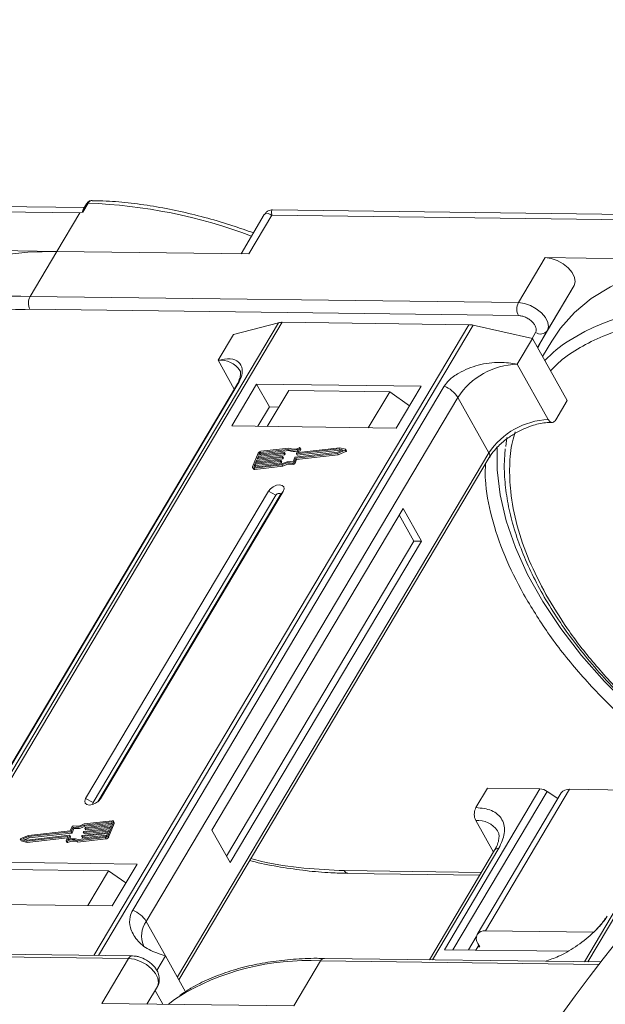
# Model space of a CAD drawing. Header units: millimetres. Extents: x -1374 to 811, y -432 to 1099.
# Tile 40 of 53: x 322 to 368, y 833 to 911. Entities that reach past the tile are written whole.
import ezdxf

# ---------------------------------------------------------------- set-up
doc = ezdxf.new("R2010")
doc.units = ezdxf.units.MM
doc.linetypes.add('PHANTOM2', pattern=[31.75, 15.875, -3.175, 3.175, -3.175, 3.175, -3.175])

msp = doc.modelspace()

# ---------------------------------------------------------------- linework, layer by layer
at = {"color": 7, "linetype": 'Continuous', "lineweight": 15}
for p, q in [((287.865, 896.184), (326.397, 895.688)), ((326.769, 896.106), (287.938, 896.606)), ((327.058, 896.445), (326.628, 895.723)), ((326.94, 896.394), (326.679, 895.955)), ((326.397, 895.688), (324.588, 892.646)), ((326.628, 895.723), (326.397, 895.688)), ((340.955, 895.542), (339.122, 892.459)), ((339.732, 892.451), (341.542, 895.493)), ((341.542, 895.493), (380.074, 894.997)), ((380.445, 895.415), (341.614, 895.915)), ((324.588, 892.646), (309.443, 892.841)), ((322.477, 889.097), (324.588, 892.646)), ((324.588, 892.646), (339.732, 892.451)), ((363.12, 892.15), (361.009, 888.601)), ((378.264, 891.955), (363.12, 892.15)), ((365.393, 889.94), (363.008, 885.928)), ((363.282, 886.391), (365.393, 889.94)), ((361.009, 888.601), (322.477, 889.097)), ((322.464, 888.075), (360.996, 887.579)), ((342.081, 887.019), (312.524, 837.325)), ((312.795, 837.322), (342.374, 887.052)), ((357.095, 886.863), (327.517, 837.132)), ((327.873, 837.128), (357.43, 886.822)), ((338.514, 886.08), (342.081, 887.019)), ((342.374, 887.052), (357.095, 886.863)), ((357.43, 886.822), (362.108, 885.777)), ((337.308, 884.052), (338.514, 886.08)), ((362.36, 886.253), (362.08, 885.783)), ((362.501, 885.076), (363.282, 886.391)), ((362.501, 885.076), (363.008, 885.928)), ((363.008, 885.928), (362.528, 885.027)), ((360.902, 883.749), (362.108, 885.777)), ((362.108, 885.777), (364.848, 880.887)), ((363.629, 885.56), (362.909, 884.348)), ((337.308, 884.052), (338.583, 881.777)), ((363.353, 879.374), (360.902, 883.749)), ((338.759, 882.074), (314.182, 840.752)), ((314.324, 840.905), (338.901, 882.227)), ((355.152, 882.018), (330.575, 840.696)), ((340.351, 882.174), (338.391, 878.878)), ((353.328, 882.007), (340.351, 882.174)), ((340.351, 882.174), (341.36, 880.373)), ((351.368, 878.711), (353.328, 882.007)), ((342.882, 881.682), (341.193, 878.842)), ((350.845, 881.579), (342.882, 881.682)), ((349.156, 878.74), (350.845, 881.579)), ((350.845, 881.579), (352.404, 880.454)), ((331.645, 839.805), (356.222, 881.127)), ((358.673, 876.752), (356.222, 881.127)), ((363.943, 879.366), (364.848, 880.887)), ((341.36, 880.373), (340.456, 878.852)), ((342.098, 880.363), (341.36, 880.373)), ((338.391, 878.878), (351.368, 878.711)), ((360.097, 877.977), (360.01, 877.267)), ((390.711, 877.844), (366.201, 836.634)), ((366.472, 836.631), (390.697, 877.361)), ((358.673, 876.752), (334.096, 835.43)), ((340.473, 876.725), (340.037, 875.664)), ((342.485, 876.7), (340.475, 876.472)), ((340.511, 876.561), (342.521, 876.788)), ((340.584, 876.738), (340.511, 876.561)), ((340.532, 876.369), (342.542, 876.597)), ((340.641, 876.635), (340.584, 876.738)), ((340.616, 876.573), (340.641, 876.635)), ((342.822, 877.033), (340.657, 876.788)), ((340.657, 876.788), (340.715, 876.685)), ((342.893, 877.125), (340.694, 876.877)), ((340.715, 876.685), (342.879, 876.93)), ((342.542, 876.597), (342.485, 876.7)), ((342.54, 876.769), (342.521, 876.725)), ((342.579, 876.622), (342.521, 876.725)), ((342.597, 876.679), (342.54, 876.782)), ((342.597, 876.666), (342.54, 876.769)), ((342.579, 876.622), (342.597, 876.666)), ((342.879, 876.93), (342.822, 877.033)), ((343.399, 876.424), (346.74, 876.801)), ((343.446, 876.345), (346.726, 876.716)), ((343.489, 876.708), (343.63, 877.05)), ((343.489, 876.695), (343.547, 876.593)), ((343.504, 876.242), (346.784, 876.613)), ((346.849, 877.067), (343.508, 876.689)), ((343.566, 876.586), (343.508, 876.689)), ((343.566, 876.586), (346.906, 876.964)), ((343.768, 877.129), (343.637, 876.809)), ((343.647, 876.79), (343.637, 876.809)), ((346.908, 877.158), (343.655, 876.79)), ((343.732, 876.799), (343.826, 877.026)), ((343.826, 877.051), (343.768, 877.154)), ((343.768, 877.129), (343.826, 877.026)), ((346.726, 876.716), (347.332, 876.956)), ((346.784, 876.613), (346.726, 876.716)), ((346.74, 876.801), (347.186, 876.978)), ((346.784, 876.613), (347.39, 876.853)), ((347.186, 876.978), (346.849, 877.067)), ((346.906, 876.964), (346.849, 877.067)), ((346.906, 876.964), (347.052, 876.925)), ((347.366, 877.038), (346.908, 877.158)), ((347.332, 876.956), (347.39, 876.853)), ((347.441, 876.923), (347.383, 877.025)), ((334.216, 835.217), (358.704, 876.39)), ((340.22, 875.853), (340.148, 875.676)), ((340.148, 875.55), (342.347, 875.799)), ((340.185, 875.638), (342.349, 875.883)), ((342.23, 876.081), (340.22, 875.853)), ((340.278, 875.75), (340.22, 875.853)), ((340.234, 875.644), (340.278, 875.75)), ((340.257, 875.942), (342.266, 876.169)), ((340.347, 876.163), (340.257, 875.942)), ((340.278, 875.75), (342.288, 875.978)), ((342.357, 876.39), (340.347, 876.163)), ((340.405, 876.06), (340.347, 876.163)), ((340.361, 875.954), (340.405, 876.06)), ((340.384, 876.251), (342.394, 876.479)), ((340.475, 876.472), (340.384, 876.251)), ((340.405, 876.06), (342.415, 876.287)), ((340.532, 876.369), (340.475, 876.472)), ((340.489, 876.263), (340.532, 876.369)), ((342.288, 875.978), (342.23, 876.081)), ((342.285, 876.15), (342.267, 876.106)), ((342.325, 876.003), (342.267, 876.106)), ((342.343, 876.06), (342.285, 876.162)), ((342.343, 876.047), (342.285, 876.15)), ((342.325, 876.003), (342.343, 876.047)), ((342.405, 875.696), (342.347, 875.799)), ((342.415, 876.287), (342.357, 876.39)), ((342.412, 876.46), (342.394, 876.415)), ((342.452, 876.312), (342.394, 876.415)), ((342.47, 876.369), (342.412, 876.472)), ((342.47, 876.357), (342.412, 876.46)), ((342.452, 876.312), (342.47, 876.357)), ((343.209, 875.954), (343.267, 875.851)), ((343.222, 876.057), (343.362, 876.398)), ((343.305, 876.002), (343.446, 876.345)), ((343.363, 875.9), (343.305, 876.002)), ((343.363, 875.9), (343.504, 876.242)), ((343.504, 876.242), (343.446, 876.345)), ((340.036, 875.589), (340.094, 875.486)), ((340.148, 875.676), (340.169, 875.639)), ((340.206, 875.447), (340.148, 875.55)), ((340.206, 875.447), (342.405, 875.696)), ((341.274, 873.733), (326.86, 849.497)), ((341.869, 873.418), (327.454, 849.182)), ((327.831, 849.246), (342.205, 873.414)), ((328.039, 849.482), (342.454, 873.717)), ((341.274, 873.733), (341.869, 873.418)), ((342.454, 873.717), (342.205, 873.414)), ((351.905, 872.369), (336.827, 847.018)), ((352.757, 869.803), (351.604, 871.862)), ((353.347, 869.796), (351.905, 872.369)), ((337.981, 844.959), (352.757, 869.803)), ((338.269, 844.445), (353.347, 869.796)), ((353.347, 869.796), (352.757, 869.803)), ((362.702, 850.257), (355.163, 837.581)), ((357.65, 848.789), (358.555, 850.31)), ((358.409, 839.072), (365.043, 850.226)), ((358.555, 850.31), (362.702, 850.257)), ((373.838, 850.113), (365.043, 850.226)), ((327.454, 849.182), (326.86, 849.497)), ((328.039, 849.482), (327.886, 849.295)), ((355.829, 837.573), (363.259, 850.066)), ((364.378, 849.936), (357.744, 838.782)), ((364.115, 849.494), (363.259, 850.066)), ((325.788, 847.292), (325.648, 846.95)), ((325.872, 847.238), (325.731, 846.896)), ((325.789, 846.793), (325.93, 847.135)), ((325.93, 847.135), (325.872, 847.238)), ((328.71, 847.043), (326.7, 846.816)), ((326.736, 846.904), (328.746, 847.132)), ((328.909, 847.656), (326.744, 847.411)), ((326.802, 847.308), (326.744, 847.411)), ((328.945, 847.744), (326.746, 847.496)), ((326.802, 847.308), (328.917, 847.547)), ((326.808, 847.144), (326.827, 847.189)), ((326.808, 847.132), (326.866, 847.029)), ((328.837, 847.353), (326.827, 847.125)), ((326.885, 847.022), (326.827, 847.125)), ((326.863, 847.214), (328.873, 847.441)), ((326.885, 847.022), (328.79, 847.238)), ((328.619, 846.822), (328.71, 847.043)), ((328.621, 846.569), (329.057, 847.631)), ((328.678, 846.466), (329.115, 847.528)), ((328.746, 847.132), (328.837, 847.353)), ((328.873, 847.441), (328.946, 847.618)), ((328.939, 847.602), (328.909, 847.656)), ((329.115, 847.602), (329.057, 847.705)), ((329.057, 847.631), (329.115, 847.528)), ((336.827, 847.018), (338.269, 844.445)), ((357.637, 847.767), (359.031, 845.279)), ((321.711, 846.269), (321.768, 846.166)), ((321.728, 846.257), (322.186, 846.137)), ((321.785, 846.154), (321.728, 846.257)), ((322.368, 846.579), (321.761, 846.338)), ((322.354, 846.493), (321.908, 846.316)), ((321.908, 846.316), (322.245, 846.228)), ((322.099, 846.266), (322.412, 846.39)), ((322.186, 846.137), (325.438, 846.505)), ((322.244, 846.034), (325.419, 846.393)), ((322.245, 846.228), (325.586, 846.605)), ((325.695, 846.871), (322.354, 846.493)), ((322.412, 846.39), (322.354, 846.493)), ((325.648, 846.95), (322.368, 846.579)), ((322.412, 846.39), (325.752, 846.768)), ((325.325, 846.166), (325.457, 846.486)), ((325.454, 846.477), (325.438, 846.505)), ((325.604, 846.587), (325.464, 846.245)), ((325.579, 846.282), (325.662, 846.484)), ((325.662, 846.496), (325.604, 846.599)), ((325.604, 846.587), (325.662, 846.484)), ((325.752, 846.768), (325.695, 846.871)), ((325.789, 846.793), (325.731, 846.896)), ((326.201, 846.169), (328.4, 846.418)), ((326.258, 846.066), (328.458, 846.315)), ((326.272, 846.261), (328.436, 846.506)), ((326.554, 846.525), (326.572, 846.57)), ((326.554, 846.513), (326.612, 846.41)), ((328.583, 846.734), (326.573, 846.506)), ((326.63, 846.403), (326.573, 846.506)), ((326.609, 846.595), (328.619, 846.822)), ((326.63, 846.403), (328.535, 846.619)), ((326.681, 846.835), (326.699, 846.879)), ((326.681, 846.822), (326.739, 846.719)), ((326.758, 846.713), (326.7, 846.816)), ((326.758, 846.713), (328.663, 846.928)), ((328.4, 846.418), (328.458, 846.315)), ((328.51, 846.557), (328.583, 846.734)), ((328.678, 846.466), (328.621, 846.569)), ((321.785, 846.154), (322.244, 846.034)), ((322.244, 846.034), (322.186, 846.137)), ((325.325, 846.141), (325.383, 846.038)), ((325.446, 846.032), (325.388, 846.135)), ((326.201, 846.169), (326.258, 846.066)), ((354.227, 836.788), (359.452, 845.573)), ((359.119, 845.427), (353.983, 836.792)), ((330.922, 844.336), (317.946, 844.503)), ((328.962, 841.04), (330.922, 844.336)), ((320.711, 843.905), (328.674, 843.802)), ((327.045, 841.065), (328.674, 843.802)), ((328.674, 843.802), (330.042, 842.855)), ((358.076, 843.674), (347.262, 843.813)), ((347.554, 843.597), (357.951, 843.463)), ((315.985, 841.207), (328.962, 841.04)), ((331.645, 839.805), (333.159, 837.103)), ((357.678, 838.593), (357.062, 837.557)), ((366.936, 838.963), (358.409, 839.072)), ((357.878, 837.93), (357.652, 837.549)), ((357.95, 837.801), (357.803, 837.803)), ((357.806, 838.058), (357.95, 837.801)), ((291.718, 837.381), (330.25, 836.885)), ((330.548, 837.093), (292.016, 837.589)), ((333.159, 837.103), (332.474, 835.952)), ((333.159, 837.103), (334.747, 834.269)), ((355.163, 837.581), (364.877, 837.456)), ((330.25, 836.885), (328.139, 833.336)), ((343.284, 833.142), (345.395, 836.691)), ((345.395, 836.691), (367.345, 836.408)), ((367.508, 836.618), (345.693, 836.898)), ((363.216, 836.673), (363.241, 836.716)), ((332.524, 834.676), (331.7, 833.291)), ((331.7, 833.291), (332.524, 834.676)), ((332.345, 834.375), (332.962, 833.274)), ((328.139, 833.336), (343.284, 833.142))]:
    msp.add_line(p, q, dxfattribs=at)
at = {"color": 7, "linetype": 'Continuous', "lineweight": 15, "flags": 128}
for points in [[(324.588, 892.646), (322.312, 892.585), (320.157, 892.342), (318.14, 891.919), (316.277, 891.319), (314.583, 890.548), (313.072, 889.612), (311.756, 888.517), (310.645, 887.274), (309.953, 886.251)], [(365.393, 889.94), (365.481, 890.24), (365.428, 890.594), (365.238, 890.97), (364.927, 891.338), (364.523, 891.665), (364.061, 891.923), (363.579, 892.089), (363.12, 892.15)], [(378.264, 891.955), (375.989, 891.894), (373.834, 891.651), (371.817, 891.228), (369.954, 890.628), (368.26, 889.857), (366.749, 888.921), (365.432, 887.826), (364.321, 886.583), (363.629, 885.56)], [(363.282, 886.391), (363.37, 886.691), (363.317, 887.045), (363.127, 887.421), (362.816, 887.789), (362.412, 888.116), (361.95, 888.374), (361.468, 888.54), (361.009, 888.601)], [(338.759, 882.074), (338.818, 882.153), (338.901, 882.227)], [(342.521, 876.788), (342.526, 876.788), (342.531, 876.788), (342.535, 876.786), (342.538, 876.784), (342.54, 876.781), (342.541, 876.777), (342.541, 876.773), (342.54, 876.769)], [(343.508, 876.689), (343.503, 876.689), (343.498, 876.689), (343.494, 876.691), (343.491, 876.693), (343.489, 876.696), (343.488, 876.7), (343.488, 876.704), (343.489, 876.708)], [(343.637, 876.809), (343.635, 876.805), (343.635, 876.801), (343.636, 876.797), (343.638, 876.794), (343.641, 876.792), (343.645, 876.79), (343.65, 876.79), (343.655, 876.79)], [(343.705, 877.16), (343.72, 877.165), (343.734, 877.167), (343.747, 877.167), (343.758, 877.163), (343.766, 877.157), (343.77, 877.149), (343.771, 877.14), (343.768, 877.129)], [(347.366, 877.038), (347.377, 877.032), (347.384, 877.024), (347.386, 877.013), (347.383, 877.001), (347.375, 876.988), (347.364, 876.975), (347.349, 876.964), (347.332, 876.956)], [(347.39, 876.853), (347.407, 876.861), (347.421, 876.872), (347.433, 876.885), (347.441, 876.898), (347.443, 876.91), (347.441, 876.921), (347.441, 876.923)], [(375.146, 852.313), (374.278, 852.951), (371.968, 854.787), (369.802, 856.716), (367.799, 858.722), (365.975, 860.788), (364.346, 862.897), (362.926, 865.03), (361.727, 867.17), (360.76, 869.297), (360.032, 871.394), (359.55, 873.444), (359.318, 875.427), (359.333, 877.261)], [(342.266, 876.169), (342.272, 876.169), (342.276, 876.169), (342.28, 876.167), (342.283, 876.165), (342.286, 876.162), (342.287, 876.158), (342.286, 876.154), (342.285, 876.15)], [(342.394, 876.479), (342.399, 876.479), (342.404, 876.478), (342.408, 876.477), (342.411, 876.474), (342.413, 876.471), (342.414, 876.468), (342.414, 876.464), (342.412, 876.46)], [(340.148, 875.55), (340.117, 875.549), (340.089, 875.553), (340.065, 875.562), (340.047, 875.576), (340.034, 875.593), (340.028, 875.614), (340.029, 875.638), (340.037, 875.664)], [(340.148, 875.676), (340.145, 875.668), (340.145, 875.66), (340.147, 875.653), (340.151, 875.647), (340.157, 875.642), (340.165, 875.639), (340.174, 875.638), (340.185, 875.638)], [(342.454, 873.717), (342.524, 873.912), (342.494, 874.078), (342.368, 874.19), (342.166, 874.232), (341.917, 874.196), (341.66, 874.089), (341.435, 873.926), (341.274, 873.733)], [(342.205, 873.414), (342.225, 873.469), (342.217, 873.517), (342.181, 873.549), (342.123, 873.561), (342.052, 873.55), (341.979, 873.52), (341.915, 873.473), (341.869, 873.418)], [(326.86, 849.497), (326.789, 849.302), (326.819, 849.136), (326.945, 849.024), (327.148, 848.982), (327.397, 849.018), (327.653, 849.125), (327.879, 849.288), (328.039, 849.482)], [(327.454, 849.182), (327.434, 849.127), (327.443, 849.08), (327.479, 849.048), (327.482, 849.046)], [(326.827, 847.125), (326.822, 847.125), (326.817, 847.126), (326.813, 847.127), (326.81, 847.13), (326.808, 847.133), (326.807, 847.136), (326.807, 847.14), (326.808, 847.144)], [(328.946, 847.618), (328.949, 847.627), (328.949, 847.635), (328.947, 847.642), (328.943, 847.647), (328.937, 847.652), (328.929, 847.655), (328.919, 847.656), (328.909, 847.656)], [(328.945, 847.744), (328.977, 847.746), (329.005, 847.742), (329.028, 847.733), (329.047, 847.719), (329.059, 847.701), (329.065, 847.68), (329.064, 847.656), (329.057, 847.631)], [(321.728, 846.257), (321.717, 846.262), (321.71, 846.27), (321.708, 846.281), (321.711, 846.294), (321.718, 846.307), (321.73, 846.319), (321.745, 846.33), (321.761, 846.338)], [(325.457, 846.486), (325.458, 846.49), (325.458, 846.494), (325.457, 846.497), (325.455, 846.5), (325.452, 846.503), (325.448, 846.504), (325.443, 846.505), (325.438, 846.505)], [(325.586, 846.605), (325.591, 846.606), (325.595, 846.605), (325.599, 846.604), (325.602, 846.601), (325.605, 846.598), (325.606, 846.595), (325.605, 846.591), (325.604, 846.587)], [(326.573, 846.506), (326.567, 846.506), (326.563, 846.507), (326.559, 846.508), (326.556, 846.511), (326.554, 846.514), (326.553, 846.517), (326.553, 846.521), (326.554, 846.525)], [(326.7, 846.816), (326.695, 846.816), (326.69, 846.816), (326.686, 846.818), (326.683, 846.82), (326.681, 846.823), (326.68, 846.827), (326.68, 846.831), (326.681, 846.835)], [(321.768, 846.166), (321.774, 846.159), (321.785, 846.154)], [(325.388, 846.135), (325.374, 846.13), (325.359, 846.127), (325.347, 846.128), (325.336, 846.131), (325.328, 846.137), (325.323, 846.145), (325.323, 846.155), (325.325, 846.166)], [(325.383, 846.038), (325.386, 846.034), (325.394, 846.028), (325.404, 846.025), (325.417, 846.024), (325.431, 846.027), (325.446, 846.032)], [(347.554, 843.597), (347.554, 843.597), (347.545, 843.598)], [(330.25, 836.885), (330.709, 836.825), (331.191, 836.658), (331.654, 836.4), (332.058, 836.074), (332.368, 835.706), (332.558, 835.329), (332.612, 834.976), (332.524, 834.676)], [(345.693, 836.898), (345.693, 836.898), (345.701, 836.898)], [(333.369, 833.269), (333.879, 833.656), (334.15, 833.845)]]:
    msp.add_lwpolyline(points, dxfattribs=at)
at = {"color": 7, "linetype": 'Continuous', "lineweight": 15}
for centre, radius, start, end in [((327.041, 896.321), 0.126, 82.49156, 144.10364), ((325.53, 855.502), 40.971, 69.39348, 87.86352), ((321.42, 869.608), 19.517, 86.89523, 121.269), ((323.456, 888.573), 1.11, 151.86538, 206.65442), ((361.988, 888.077), 1.11, 151.86538, 206.65442), ((375.096, 868.917), 19.517, 86.89523, 121.269), ((342.349, 885.954), 1.098, 88.72031, 104.14409), ((357.064, 885.225), 1.638, 77.08998, 88.8989), ((362.751, 886.793), 0.666, 234.0762, 322.90297), ((371.598, 875.672), 11.94, 123.74678, 135.50714), ((337.515, 882.247), 1.817, 33.1952, 96.53301), ((361.092, 877.922), 5.83, 91.86957, 146.65022), ((354.343, 879.958), 2.213, 31.86898, 68.55124), ((363.543, 873.547), 5.83, 91.86957, 146.65022), ((340.727, 876.592), 0.287, 96.59253, 152.29321), ((340.668, 876.693), 0.0955, 96.59253, 152.29321), ((340.726, 876.59), 0.0955, 96.59253, 152.29321), ((342.479, 876.747), 0.0478, 276.59253, 332.29321), ((342.537, 876.644), 0.0478, 276.59253, 332.29321), ((342.585, 876.672), 0.0138, 333.02121, 26.65141), ((343.206, 878.001), 1.042, 248.35959, 294.01857), ((343.253, 877.848), 0.991, 247.84687, 288.77105), ((343.263, 877.993), 0.943, 246.89164, 297.97103), ((343.561, 876.604), 0.0183, 217.91724, 283.38081), ((343.801, 877.038), 0.0276, 333.09852, 26.5741), ((358.395, 876.546), 0.346, 333.31625, 36.51573), ((342.225, 876.128), 0.0478, 276.59253, 332.29321), ((342.282, 876.025), 0.0478, 276.59253, 332.29321), ((342.331, 876.053), 0.0138, 333.02121, 26.65141), ((342.97, 874.812), 1.167, 78.13867, 122.23452), ((343.039, 874.694), 1.375, 82.36132, 120.10827), ((342.352, 876.438), 0.0478, 276.59253, 332.29321), ((343.027, 874.709), 1.167, 78.13867, 122.23452), ((342.41, 876.335), 0.0478, 276.59253, 332.29321), ((342.458, 876.363), 0.0138, 333.02121, 26.65141), ((343.224, 876.043), 0.0903, 260.49805, 333.59787), ((343.282, 875.94), 0.0903, 260.49805, 333.59787), ((343.404, 876.376), 0.0478, 96.59253, 152.29321), ((340.181, 875.554), 0.11, 217.91724, 283.38081), ((362.647, 849.188), 1.07, 55.09609, 87.03844), ((364.962, 849.504), 0.727, 83.64232, 143.56702), ((325.869, 847.252), 0.0903, 80.49805, 153.59787), ((326.055, 848.601), 1.375, 262.36132, 300.10827), ((326.124, 848.482), 1.167, 258.13867, 302.23452), ((326.112, 848.498), 1.375, 262.36132, 300.10827), ((326.869, 847.166), 0.0478, 96.59253, 152.29321), ((326.881, 847.04), 0.0183, 217.91724, 283.38081), ((329.041, 847.565), 0.0826, 333.02121, 26.65141), ((357.799, 845.865), 1.91, 35.13686, 94.86934), ((325.831, 845.302), 0.943, 66.89164, 117.97103), ((325.888, 845.293), 1.042, 68.35959, 114.01857), ((325.65, 846.49), 0.0138, 333.02121, 26.65141), ((325.689, 846.918), 0.0478, 276.59253, 332.29321), ((325.747, 846.815), 0.0478, 276.59253, 332.29321), ((326.614, 846.547), 0.0478, 96.59253, 152.29321), ((326.626, 846.421), 0.0183, 217.91724, 283.38081), ((326.742, 846.857), 0.0478, 96.59253, 152.29321), ((326.753, 846.731), 0.0183, 217.91724, 283.38081), ((328.367, 846.703), 0.287, 276.59253, 332.29321), ((328.425, 846.601), 0.0955, 276.59253, 332.29321), ((328.425, 846.6), 0.287, 276.59253, 332.29321), ((325.888, 845.199), 0.943, 66.89164, 117.97103), ((359.412, 845.212), 0.363, 83.64232, 143.56702), ((347.598, 843.961), 0.367, 203.79329, 261.81678), ((329.766, 838.637), 2.213, 31.86898, 68.55124), ((333.183, 838.673), 1.909, 143.64522, 203.44279), ((358.3, 838.451), 0.631, 80.05661, 218.47393), ((330.568, 836.748), 0.346, 93.05406, 156.53827), ((344.334, 817.241), 19.479, 86.87659, 121.52214), ((345.724, 836.536), 0.363, 94.95278, 154.87747)]:
    msp.add_arc(centre, radius, start, end, dxfattribs=at)
at = {"color": 3, "linetype": 'PHANTOM2', "lineweight": 9, "ltscale": 0.5}
msp.add_spline([(395.451, 910.911), (403.23, 873.129), (368.856, 815.846), (380.311, 770.017)], degree=3, dxfattribs=at)
msp.add_open_spline([(382.379, 910.302), (387.405, 897.306), (399.672, 865.587), (368.456, 841.053), (359.702, 825.113)], degree=3, knots=[0, 0, 0, 0, 45.380997, 110.76193, 110.76193, 110.76193, 110.76193], dxfattribs=at)
at = {"color": 7, "linetype": 'Continuous', "lineweight": 15}
for points, knots in [([(326.628, 895.723), (326.627, 895.723), (326.625, 895.722), (326.623, 895.723), (326.619, 895.727), (326.616, 895.747), (326.629, 895.832), (326.638, 895.916), (326.679, 895.954), (326.68, 895.955)], [0, 0, 0, 0, 0.007214, 0.014412, 0.026801, 0.065603, 0.248401, 0.979877, 1, 1, 1, 1]), ([(327.357, 896.653), (327.317, 896.65), (327.237, 896.645), (327.122, 896.591), (327.018, 896.508), (326.966, 896.432), (326.94, 896.394)], [0, 0, 0, 0, 0.254858, 0.509073, 0.758744, 1, 1, 1, 1]), ([(327.365, 896.649), (327.348, 896.65), (327.28, 896.654), (327.167, 896.597), (327.093, 896.493), (327.058, 896.445)], [0, 0, 0, 0, 0.1530543, 0.607068, 1, 1, 1, 1]), ([(340.099, 894.102), (339.557, 894.294), (338.352, 894.723), (336.473, 895.276), (334.464, 895.778), (332.45, 896.175), (330.452, 896.457), (328.748, 896.617), (327.739, 896.632), (327.365, 896.638)], [0, 0, 0, 0, 0.123694, 0.275342, 0.43003, 0.586973, 0.745611, 0.905547, 1, 1, 1, 1]), ([(341.613, 895.907), (341.61, 895.91), (341.564, 895.947), (341.523, 895.817), (341.535, 895.601), (341.542, 895.493)], [0, 0, 0, 0, 0.0382084, 0.5167755, 1, 1, 1, 1]), ([(341.611, 895.915), (341.556, 895.913), (341.438, 895.907), (341.258, 895.84), (341.081, 895.722), (340.997, 895.601), (340.954, 895.539)], [0, 0, 0, 0, 0.2124417, 0.4552729, 0.7219822, 1, 1, 1, 1]), ([(341.542, 895.493), (341.44, 895.544), (341.238, 895.645), (341.043, 895.659), (340.992, 895.566), (340.973, 895.531)], [0, 0, 0, 0, 0.384879, 0.766722, 1, 1, 1, 1]), ([(309.858, 883.921), (310.1, 884.169), (310.772, 884.856), (312.155, 885.773), (314.128, 886.763), (316.552, 887.528), (319.392, 888.019), (321.45, 888.057), (322.464, 888.075)], [0, 0, 0, 0, 0.089262, 0.24819, 0.407138, 0.610435, 0.808191, 1, 1, 1, 1]), ([(360.996, 887.579), (361.084, 887.572), (361.265, 887.557), (361.563, 887.452), (361.846, 887.294), (362.089, 887.096), (362.278, 886.874), (362.394, 886.644), (362.43, 886.424), (362.383, 886.309), (362.36, 886.253)], [0, 0, 0, 0, 0.12225, 0.25, 0.37775, 0.5, 0.62225, 0.75, 0.87775, 1, 1, 1, 1]), ([(363.535, 883.23), (363.777, 883.478), (364.449, 884.165), (365.831, 885.082), (367.805, 886.072), (370.229, 886.837), (373.069, 887.329), (375.127, 887.366), (376.14, 887.384)], [0, 0, 0, 0, 0.0892615, 0.2481902, 0.4071382, 0.6104349, 0.8081913, 1, 1, 1, 1]), ([(338.901, 882.227), (338.987, 882.394), (339.206, 882.823), (339.251, 883.444), (338.982, 883.969), (338.325, 884.235), (337.649, 884.114), (337.308, 884.052)], [0, 0, 0, 0, 0.111335, 0.286497, 0.521289, 0.758582, 1, 1, 1, 1]), ([(360.902, 883.749), (360.449, 883.817), (359.465, 883.966), (357.824, 883.731), (356.453, 883.186), (355.554, 882.566), (355.269, 882.177), (355.152, 882.018)], [0, 0, 0, 0, 0.222481, 0.483081, 0.73977, 0.893878, 1, 1, 1, 1]), ([(339.034, 883.244), (339.034, 883.243), (339.065, 883.206), (339.079, 883.136), (339.089, 882.892), (338.997, 882.554), (338.883, 882.264), (338.767, 882.092), (338.754, 882.073)], [0, 0, 0, 0, 0.005744, 0.306611, 0.531667, 0.753453, 0.971797, 1, 1, 1, 1]), ([(360.849, 878.356), (361.129, 878.499), (361.521, 878.701), (362.111, 878.912), (362.598, 879.049), (363.147, 879.146), (363.478, 879.154), (363.645, 879.158)], [0, 0, 0, 0, 0.294099, 0.412703, 0.605791, 0.800293, 1, 1, 1, 1]), ([(363.943, 879.366), (363.906, 879.315), (363.832, 879.212), (363.692, 879.149), (363.55, 879.165), (363.433, 879.249), (363.376, 879.338), (363.353, 879.374)], [0, 0, 0, 0, 0.214694, 0.429388, 0.644082, 0.858775, 1, 1, 1, 1]), ([(358.715, 876.391), (358.777, 876.496), (358.936, 876.762), (359.281, 877.16), (359.694, 877.553), (360.192, 877.957), (360.598, 878.203), (360.849, 878.356)], [0, 0, 0, 0, 0.149323, 0.380846, 0.555425, 0.724977, 1, 1, 1, 1]), ([(363.176, 865.58), (362.708, 866.479), (361.758, 868.305), (360.834, 871.035), (360.347, 873.531), (360.277, 875.736), (360.407, 877.308), (360.663, 878.151), (360.739, 878.404)], [0, 0, 0, 0, 0.1959155, 0.3979066, 0.6055828, 0.7679217, 0.9302802, 1, 1, 1, 1]), ([(359.965, 877.064), (359.931, 876.677), (359.85, 875.758), (359.939, 874.235), (360.197, 872.519), (360.644, 870.764), (361.265, 868.983), (362.058, 867.187), (363.017, 865.388), (364.132, 863.596), (365.396, 861.824), (366.797, 860.085), (368.32, 858.392), (369.946, 856.763), (371.639, 855.222), (373.344, 853.816), (374.536, 852.893), (375.155, 852.455), (375.208, 852.417)], [0, 0, 0, 0, 0.050321, 0.119623, 0.188978, 0.258334, 0.327647, 0.39688, 0.465996, 0.534955, 0.603709, 0.672177, 0.740215, 0.807551, 0.873593, 0.936793, 0.994595, 1, 1, 1, 1]), ([(358.403, 875.883), (358.39, 875.471), (358.347, 874.139), (358.841, 871.711), (359.809, 868.681), (360.876, 866.625), (361.406, 865.602)], [0, 0, 0, 0, 0.131047, 0.423394, 0.71326, 1, 1, 1, 1]), ([(361.406, 865.602), (362.019, 864.586), (363.261, 862.526), (365.699, 859.446), (368.563, 856.423), (371.559, 853.719), (373.705, 852.155), (374.645, 851.47)], [0, 0, 0, 0, 0.202029, 0.409492, 0.620744, 0.833942, 1, 1, 1, 1]), ([(375.288, 852.552), (374.887, 852.837), (373.639, 853.725), (371.698, 855.35), (369.281, 857.586), (366.958, 860.105), (364.814, 862.851), (363.716, 864.679), (363.176, 865.58)], [0, 0, 0, 0, 0.076289, 0.237481, 0.398693, 0.604886, 0.805459, 1, 1, 1, 1]), ([(357.65, 848.789), (357.619, 848.726), (357.558, 848.601), (357.517, 848.36), (357.522, 848.115), (357.567, 847.909), (357.617, 847.808), (357.637, 847.767)], [0, 0, 0, 0, 0.214694, 0.429388, 0.644082, 0.858775, 1, 1, 1, 1]), ([(359.452, 845.573), (359.64, 845.972), (359.929, 846.586), (359.908, 847.33), (359.734, 847.844), (359.386, 848.26), (358.763, 848.666), (358.088, 848.741), (357.65, 848.789)], [0, 0, 0, 0, 0.239457, 0.368361, 0.5, 0.631639, 0.760543, 1, 1, 1, 1]), ([(359.348, 846.952), (359.385, 846.888), (359.467, 846.745), (359.486, 846.433), (359.405, 846.027), (359.275, 845.681), (359.14, 845.474), (359.108, 845.426)], [0, 0, 0, 0, 0.209538, 0.461851, 0.698708, 0.93023, 1, 1, 1, 1]), ([(347.262, 843.813), (346.212, 843.863), (344.08, 843.965), (341.582, 844.323), (340.152, 844.697), (339.894, 844.764)], [0, 0, 0, 0, 0.442982, 0.899702, 1, 1, 1, 1]), ([(339.798, 844.602), (339.94, 844.566), (340.762, 844.359), (342.25, 844.084), (344.25, 843.794), (346.025, 843.632), (347.103, 843.617), (347.547, 843.61)], [0, 0, 0, 0, 0.052717, 0.30573, 0.561476, 0.819314, 1, 1, 1, 1]), ([(330.575, 840.696), (330.495, 840.52), (330.288, 840.067), (330.364, 839.232), (330.848, 838.323), (331.806, 837.519), (332.705, 837.243), (333.159, 837.103)], [0, 0, 0, 0, 0.111335, 0.286497, 0.521289, 0.758582, 1, 1, 1, 1]), ([(363.241, 836.716), (363.591, 836.832), (364.35, 837.085), (365.676, 837.882), (366.828, 838.819), (367.615, 839.637), (367.889, 840.047), (368.001, 840.214)], [0, 0, 0, 0, 0.222481, 0.483081, 0.73977, 0.893878, 1, 1, 1, 1]), ([(367.853, 840.06), (367.774, 839.932), (367.606, 839.659), (367.34, 839.372), (367.199, 839.22)], [0, 0, 0, 0, 0.467677, 1, 1, 1, 1]), ([(331.66, 836.758), (331.462, 836.856), (331.187, 836.994), (330.808, 837.08), (330.639, 837.083), (330.55, 837.084)], [0, 0, 0, 0, 0.5471087, 0.7598003, 1, 1, 1, 1]), ([(332.521, 834.685), (332.529, 834.695), (332.639, 834.823), (332.699, 835.177), (332.649, 835.615), (332.475, 835.983), (332.252, 836.285), (331.983, 836.547), (331.764, 836.69), (331.66, 836.758)], [0, 0, 0, 0, 0.016393, 0.210718, 0.413738, 0.571929, 0.705512, 0.861477, 1, 1, 1, 1]), ([(345.699, 836.885), (345.504, 836.892), (344.661, 836.918), (343.236, 836.84), (341.434, 836.647), (339.718, 836.317), (338.089, 835.863), (336.565, 835.274), (335.291, 834.652), (334.587, 834.172), (334.303, 833.979)], [0, 0, 0, 0, 0.042725, 0.184157, 0.326261, 0.469019, 0.612495, 0.756832, 0.902269, 1, 1, 1, 1])]:
    msp.add_open_spline(points, degree=3, knots=knots, dxfattribs=at)

doc.saveas('drawing.dxf')
